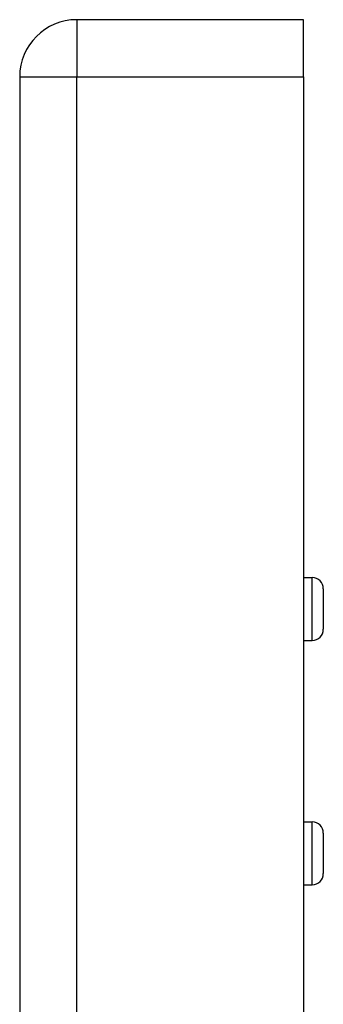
# Model space of a CAD drawing. Header units: inches. Extents: x 6 to 171, y 11 to 89.
# Tile 111 of 113: x 101.411 to 102.266, y 65.003 to 67.779. Entities that reach past the tile are written whole.
import ezdxf

# ---------------------------------------------------------------- set-up
doc = ezdxf.new("R2010")
doc.units = ezdxf.units.IN
doc.header["$MEASUREMENT"] = 0
doc.layers.add('Visible Edges(ANSI)', color=7, linetype='Continuous', lineweight=25)
doc.layers.add('Visible Tangent Edges(ANSI)', color=7, linetype='Continuous', lineweight=25)

msp = doc.modelspace()

# ---------------------------------------------------------------- linework, layer by layer
at = {"layer": 'Visible Edges(ANSI)'}
for p, q in [((102.2105, 67.7787), (101.5715, 67.7787)), ((102.2105, 67.6177), (102.2105, 67.7787)), ((101.4105, 67.6177), (101.4105, 32.1367)), ((102.2105, 67.6177), (102.2105, 32.1367)), ((102.2105, 66.206), (102.2344, 66.206)), ((102.2659, 66.1745), (102.2659, 66.0603)), ((102.2105, 66.0288), (102.2344, 66.0288)), ((102.2105, 65.5173), (102.2344, 65.5173)), ((102.2659, 65.4858), (102.2659, 65.3716)), ((102.2105, 65.3401), (102.2344, 65.3401))]:
    msp.add_line(p, q, dxfattribs=at)
for centre, radius, start, end in [((101.5715, 67.6177), 0.161, 90, 180), ((102.2344, 66.1745), 0.0315, 0, 90), ((102.2344, 66.0603), 0.0315, 270, 0), ((102.2344, 65.4858), 0.0315, 0, 90), ((102.2344, 65.3716), 0.0315, 270, 0)]:
    msp.add_arc(centre, radius, start, end, dxfattribs=at)
at = {"layer": 'Visible Tangent Edges(ANSI)'}
for p, q in [((101.5715, 67.7787), (101.5715, 67.6177)), ((101.4105, 67.6177), (101.5715, 67.6177)), ((101.5715, 32.1367), (101.5715, 67.6177)), ((101.5715, 67.6177), (102.2105, 67.6177)), ((102.2344, 66.0288), (102.2344, 66.206)), ((102.2344, 65.3401), (102.2344, 65.5173))]:
    msp.add_line(p, q, dxfattribs=at)

doc.saveas('drawing.dxf')
